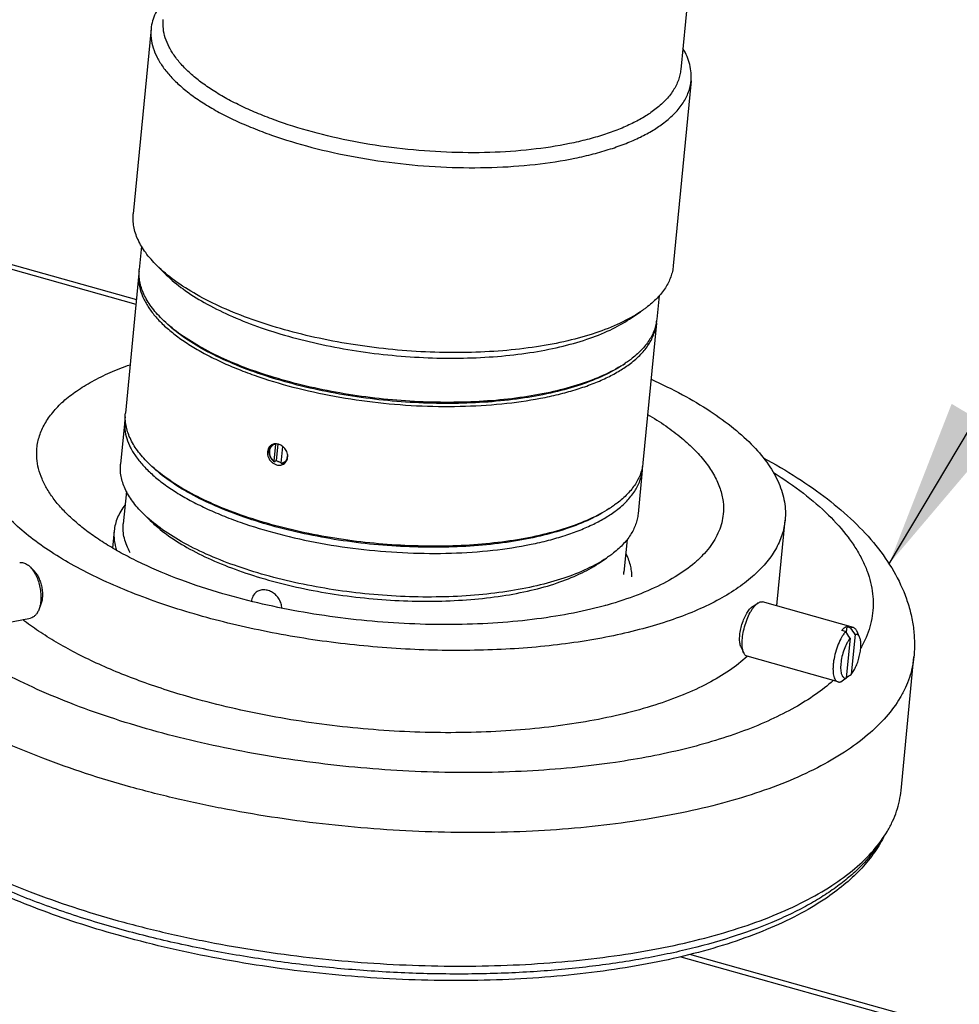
# Model space of a CAD drawing. Header units: millimetres. Extents: x 72 to 394, y 60 to 262.
# Tile 24 of 36: x 353 to 370, y 183 to 200. Entities that reach past the tile are written whole.
import ezdxf

# ---------------------------------------------------------------- set-up
doc = ezdxf.new("R2010")
doc.units = ezdxf.units.MM
doc.header["$LTSCALE"] = 23.1
doc.layers.get('0').update_dxf_attribs({"linetype": 'CONTINUOUS'})
for name, color, linetype in [('1', 7, 'CONTINUOUS'), ('17', 7, 'CONTINUOUS'), ('256', 7, 'CONTINUOUS'), ('50_ALL_DETAILS', 7, 'CONTINUOUS')]:
    doc.layers.add(name, color=color, linetype=linetype)
doc.styles.get("Standard").update_dxf_attribs({"font": 'simfang.ttf'})
doc.dimstyles.get("Standard").update_dxf_attribs({"dimtxt": 3, "dimasz": 3, "dimexe": 2.5, "dimexo": 0.5, "dimtad": 1, "dimdsep": 46, "dimtxsty": 'STANDARD', "dimblk": '_FILLED', "dimblk1": '_FILLED', "dimblk2": '_FILLED', "dimcen": 0.09, "dimclrt": 3, "dimazin": 2, "dimtol": 1, "dimtp": 0.01, "dimtm": 0.01, "dimtfac": 1, "dimtofl": 0, "dimtmove": 0, "dimatfit": 3, "dimldrblk": '_FILLED', "dimfxl": 1, "dimtolj": 1, "dimarcsym": 0})

# ---------------------------------------------------------------- blocks, each defined once
blk = doc.blocks.new('_FILLED')
at = {"color": 0, "linetype": 'ByBlock'}
blk.add_solid([(0, 0), (-1, 0.1667), (-1, -0.1667)], dxfattribs=at)

msp = doc.modelspace()

# ---------------------------------------------------------------- linework, layer by layer
at = {"layer": '1', "color": 4}
msp.add_line((349.906, 196.811), (355.351, 195.275), dxfattribs=at)
at = {"layer": '1', "color": 7}
for p, q in [((350.054, 196.854), (355.359, 195.357)), ((366.699, 189.999), (366.838, 191.454)), ((353.548, 190.555), (353.484, 190.621)), ((366.256, 189.918), (366.355, 189.985)), ((368.047, 189.551), (366.438, 190.005)), ((353.665, 189.949), (353.631, 189.864)), ((351.994, 189.43), (353.485, 189.719)), ((367.91, 189.482), (367.84, 189.502)), ((367.928, 189.568), (367.919, 189.469)), ((367.928, 189.568), (367.998, 189.549)), ((368.157, 189.382), (368.107, 189.491)), ((367.99, 189.364), (367.922, 188.66)), ((368.078, 189.43), (368.01, 188.726)), ((366.056, 189.213), (366.107, 189.103)), ((367.775, 188.589), (366.167, 189.043)), ((366.169, 189.042), (366.168, 189.041)), ((366.169, 189.042), (366.168, 189.041)), ((368.89, 186.669), (369.117, 189.033))]:
    msp.add_line(p, q, dxfattribs=at)
for centre, radius, start, end in [((366.474, 189.809), 0.212, 123.903, 126.9462), ((365.51, 190.113), 1.194, 351.3614, 354.5102), ((366.349, 189.779), 0.168, 123.8847, 126.9643), ((344.013, 173.187), 28.923, 34.0072, 34.2908), ((344.102, 173.253), 28.923, 34.0072, 34.2908), ((358.285, 202.473), 16.843, 304.4969, 304.9037), ((358.907, 201.77), 15.907, 304.5291, 304.9129)]:
    msp.add_arc(centre, radius, start, end, dxfattribs=at)
for points, knots in [([(353.599, 192.726), (353.607, 192.8), (353.638, 192.95), (353.735, 193.166), (353.88, 193.371), (354.07, 193.566), (354.305, 193.749), (354.583, 193.918), (354.9, 194.073), (355.128, 194.163), (355.248, 194.205)], [0, 0, 0, 0, 0.095898, 0.195536, 0.30215, 0.418199, 0.54533, 0.684491, 0.836066, 1, 1, 1, 1]), ([(364.466, 193.946), (364.654, 193.862), (365.011, 193.688), (365.503, 193.398), (365.925, 193.094), (366.274, 192.778), (366.545, 192.453), (366.707, 192.17), (366.79, 191.944), (366.829, 191.78), (366.847, 191.616), (366.844, 191.507), (366.838, 191.454)], [0, 0, 0, 0, 0.169872, 0.326606, 0.469468, 0.598265, 0.713528, 0.816769, 0.86477, 0.910925, 0.955793, 1, 1, 1, 1]), ([(364.406, 193.325), (364.516, 193.261), (364.723, 193.129), (365.005, 192.917), (365.245, 192.697), (365.441, 192.473), (365.591, 192.246), (365.694, 192.016), (365.748, 191.787), (365.751, 191.633), (365.743, 191.559)], [0, 0, 0, 0, 0.163933, 0.315508, 0.454669, 0.5818, 0.697849, 0.804463, 0.904101, 1, 1, 1, 1]), ([(356.984, 190.123), (356.73, 190.195), (356.244, 190.349), (355.664, 190.583), (355.241, 190.789), (354.953, 190.947), (354.69, 191.111), (354.452, 191.28), (354.242, 191.454), (354.059, 191.631), (353.905, 191.812), (353.781, 191.994), (353.687, 192.177), (353.624, 192.361), (353.593, 192.545), (353.594, 192.667), (353.599, 192.726)], [0, 0, 0, 0, 0.174152, 0.33634, 0.412248, 0.484378, 0.552555, 0.616662, 0.676651, 0.732558, 0.784522, 0.832807, 0.877827, 0.920166, 0.960586, 1, 1, 1, 1]), ([(366.453, 192.557), (366.657, 192.447), (367.047, 192.22), (367.584, 191.844), (368.054, 191.444), (368.451, 191.017), (368.77, 190.56), (368.963, 190.151), (369.064, 189.812), (369.113, 189.554), (369.132, 189.293), (369.126, 189.119), (369.117, 189.033)], [0, 0, 0, 0, 0.148929, 0.288837, 0.420217, 0.544119, 0.662142, 0.776248, 0.83251, 0.888471, 0.94427, 1, 1, 1, 1]), ([(366.838, 191.454), (366.834, 191.409), (366.82, 191.32), (366.772, 191.142), (366.672, 190.922), (366.493, 190.674), (366.257, 190.44), (365.967, 190.221), (365.624, 190.018), (365.232, 189.833), (364.794, 189.668), (364.313, 189.524), (363.793, 189.401), (363.239, 189.301), (362.655, 189.225), (362.046, 189.173), (361.199, 189.137), (360.114, 189.156), (358.811, 189.275), (357.738, 189.455), (356.908, 189.645), (356.314, 189.808), (355.748, 189.99), (355.215, 190.19), (354.72, 190.406), (354.266, 190.636), (353.856, 190.879), (353.496, 191.133), (353.186, 191.396), (352.861, 191.738), (352.674, 192.028), (352.596, 192.227)], [0, 0, 0, 0, 0.008414, 0.016917, 0.034499, 0.053365, 0.073961, 0.09658, 0.121383, 0.14843, 0.177699, 0.209106, 0.242519, 0.277765, 0.314639, 0.352914, 0.392338, 0.473547, 0.556038, 0.6375, 0.677143, 0.715693, 0.752896, 0.788519, 0.822352, 0.854214, 0.883963, 0.911504, 0.936799, 0.959889, 1, 1, 1, 1]), ([(365.743, 191.559), (365.739, 191.508), (365.721, 191.405), (365.67, 191.254), (365.596, 191.107), (365.499, 190.964), (365.379, 190.826), (365.185, 190.644), (364.884, 190.432), (364.456, 190.213), (363.955, 190.023), (363.389, 189.866), (362.767, 189.743), (362.097, 189.657), (361.39, 189.608), (360.657, 189.599), (359.908, 189.628), (359.156, 189.695), (358.412, 189.799), (357.687, 189.94), (357.215, 190.058), (356.984, 190.123)], [0, 0, 0, 0, 0.016224, 0.032759, 0.049894, 0.067879, 0.086922, 0.107181, 0.15173, 0.202063, 0.258215, 0.319902, 0.386612, 0.45766, 0.532237, 0.609438, 0.688293, 0.767794, 0.846917, 0.924646, 1, 1, 1, 1]), ([(353.294, 190.701), (353.306, 190.703), (353.329, 190.705), (353.378, 190.697), (353.412, 190.68), (353.433, 190.665)], [0, 0, 0, 0, 0.230784, 0.470227, 1, 1, 1, 1]), ([(353.433, 190.665), (353.438, 190.662), (353.456, 190.649), (353.472, 190.634), (353.484, 190.621)], [0, 0, 0, 0, 0.23889, 1, 1, 1, 1]), ([(353.484, 190.621), (353.505, 190.6), (353.543, 190.551), (353.591, 190.465), (353.628, 190.367), (353.655, 190.262), (353.67, 190.154), (353.671, 190.049), (353.659, 189.952), (353.642, 189.892), (353.631, 189.864)], [0, 0, 0, 0, 0.110398, 0.232852, 0.364114, 0.5, 0.635886, 0.767148, 0.889602, 1, 1, 1, 1]), ([(353.548, 190.555), (353.564, 190.538), (353.595, 190.499), (353.633, 190.43), (353.664, 190.352), (353.685, 190.268), (353.697, 190.182), (353.698, 190.098), (353.688, 190.02), (353.674, 189.971), (353.665, 189.949)], [0, 0, 0, 0, 0.110397, 0.232852, 0.364114, 0.5, 0.635886, 0.767148, 0.889602, 1, 1, 1, 1]), ([(366.107, 189.103), (366.101, 189.116), (366.092, 189.143), (366.083, 189.189), (366.078, 189.242), (366.078, 189.322), (366.089, 189.431), (366.119, 189.565), (366.162, 189.696), (366.208, 189.797), (366.25, 189.868), (366.281, 189.913), (366.312, 189.95), (366.335, 189.97), (366.346, 189.979)], [0, 0, 0, 0, 0.042733, 0.092153, 0.14801, 0.209694, 0.346834, 0.494886, 0.643704, 0.783048, 0.846292, 0.903941, 0.9553, 1, 1, 1, 1]), ([(366.355, 189.985), (366.363, 189.99), (366.376, 189.998), (366.398, 190.006), (366.419, 190.009), (366.432, 190.007), (366.438, 190.005)], [0, 0, 0, 0, 0.289904, 0.547669, 0.780695, 1, 1, 1, 1]), ([(353.631, 189.864), (353.623, 189.845), (353.606, 189.81), (353.571, 189.765), (353.531, 189.734), (353.5, 189.722), (353.485, 189.719)], [0, 0, 0, 0, 0.289835, 0.548604, 0.781726, 1, 1, 1, 1]), ([(366.056, 189.213), (366.052, 189.222), (366.044, 189.245), (366.037, 189.281), (366.034, 189.323), (366.033, 189.388), (366.043, 189.475), (366.066, 189.582), (366.101, 189.687), (366.144, 189.781), (366.185, 189.848), (366.221, 189.89), (366.239, 189.906), (366.248, 189.913)], [0, 0, 0, 0, 0.042737, 0.092162, 0.148026, 0.209715, 0.346868, 0.494935, 0.643768, 0.783127, 0.903931, 0.955295, 1, 1, 1, 1]), ([(356.36, 188.304), (356.057, 188.389), (355.478, 188.574), (354.788, 188.853), (354.285, 189.099), (353.944, 189.287), (353.632, 189.483), (353.439, 189.622), (353.348, 189.693)], [0, 0, 0, 0, 0.282856, 0.546049, 0.669117, 0.785972, 0.896328, 1, 1, 1, 1]), ([(367.91, 189.482), (367.897, 189.468), (367.873, 189.437), (367.826, 189.363), (367.775, 189.255), (367.727, 189.114), (367.7, 188.99), (367.689, 188.893), (367.685, 188.826), (367.687, 188.765), (367.695, 188.711), (367.707, 188.665), (367.724, 188.628), (367.747, 188.602), (367.766, 188.592), (367.775, 188.589)], [0, 0, 0, 0, 0.057768, 0.122465, 0.268096, 0.425935, 0.583065, 0.657345, 0.726759, 0.790044, 0.846215, 0.894696, 0.935536, 0.969784, 1, 1, 1, 1]), ([(367.885, 189.544), (367.881, 189.542), (367.865, 189.529), (367.851, 189.514), (367.84, 189.502)], [0, 0, 0, 0, 0.230843, 1, 1, 1, 1]), ([(367.928, 189.568), (367.925, 189.567), (367.909, 189.561), (367.895, 189.552), (367.885, 189.544)], [0, 0, 0, 0, 0.229047, 1, 1, 1, 1]), ([(368.047, 189.551), (368.039, 189.553), (368.022, 189.555), (368.006, 189.552), (367.998, 189.549)], [0, 0, 0, 0, 0.47812, 1, 1, 1, 1]), ([(368.107, 189.491), (368.103, 189.499), (368.096, 189.513), (368.081, 189.531), (368.065, 189.544), (368.053, 189.55), (368.047, 189.551)], [0, 0, 0, 0, 0.289878, 0.547659, 0.780688, 1, 1, 1, 1]), ([(367.99, 189.364), (367.98, 189.351), (367.959, 189.323), (367.92, 189.257), (367.879, 189.161), (367.843, 189.039), (367.825, 188.935), (367.82, 188.856), (367.821, 188.804), (367.827, 188.758), (367.838, 188.719), (367.853, 188.689), (367.872, 188.667), (367.897, 188.657), (367.914, 188.658), (367.922, 188.66)], [0, 0, 0, 0, 0.062659, 0.132531, 0.288079, 0.453099, 0.612353, 0.685295, 0.751656, 0.810251, 0.86039, 0.902154, 0.936899, 0.967892, 1, 1, 1, 1]), ([(368.01, 188.726), (368.027, 188.746), (368.059, 188.794), (368.099, 188.874), (368.133, 188.964), (368.159, 189.06), (368.176, 189.155), (368.182, 189.242), (368.178, 189.309), (368.168, 189.354), (368.161, 189.373), (368.157, 189.382)], [0, 0, 0, 0, 0.113604, 0.244738, 0.38685, 0.532289, 0.6731, 0.801757, 0.911974, 0.958874, 1, 1, 1, 1]), ([(368.157, 189.382), (368.153, 189.39), (368.144, 189.406), (368.125, 189.424), (368.102, 189.433), (368.086, 189.432), (368.078, 189.43)], [0, 0, 0, 0, 0.291437, 0.538539, 0.76427, 1, 1, 1, 1]), ([(366.167, 189.043), (366.161, 189.045), (366.148, 189.05), (366.132, 189.063), (366.118, 189.081), (366.11, 189.096), (366.107, 189.103)], [0, 0, 0, 0, 0.219311, 0.45234, 0.710122, 1, 1, 1, 1]), ([(366.168, 189.041), (366.07, 188.951), (365.848, 188.778), (365.466, 188.552), (365.023, 188.348), (364.523, 188.169), (363.971, 188.016), (363.373, 187.891), (362.735, 187.794), (362.063, 187.728), (361.365, 187.692), (360.648, 187.688), (359.919, 187.715), (359.187, 187.773), (358.457, 187.861), (357.739, 187.978), (357.04, 188.124), (356.583, 188.241), (356.36, 188.304)], [0, 0, 0, 0, 0.03938, 0.083041, 0.131117, 0.183545, 0.240116, 0.300507, 0.364308, 0.431036, 0.500156, 0.571092, 0.643235, 0.715958, 0.788624, 0.8606, 0.931259, 1, 1, 1, 1]), ([(367.775, 188.589), (367.783, 188.587), (367.799, 188.585), (367.816, 188.589), (367.824, 188.592)], [0, 0, 0, 0, 0.47812, 1, 1, 1, 1]), ([(349.605, 188.037), (349.631, 187.907), (349.716, 187.641), (349.925, 187.258), (350.216, 186.879), (350.586, 186.508), (351.032, 186.148), (351.549, 185.8), (352.135, 185.468), (352.783, 185.155), (353.488, 184.864), (354.243, 184.596), (355.043, 184.355), (355.88, 184.143), (356.747, 183.961), (357.635, 183.811), (358.538, 183.694), (359.447, 183.612), (360.354, 183.565), (361.251, 183.554), (362.131, 183.578), (362.984, 183.638), (363.805, 183.733), (364.585, 183.861), (365.317, 184.023), (365.996, 184.216), (366.616, 184.439), (367.17, 184.69), (367.655, 184.967), (368.067, 185.268), (368.401, 185.59), (368.616, 185.881), (368.743, 186.12), (368.815, 186.3), (368.865, 186.483), (368.884, 186.607), (368.89, 186.669)], [0, 0, 0, 0, 0.018175, 0.037872, 0.059503, 0.083322, 0.10945, 0.137908, 0.16864, 0.201527, 0.236403, 0.273064, 0.311275, 0.350777, 0.391292, 0.432527, 0.474178, 0.515938, 0.557497, 0.598548, 0.63879, 0.677935, 0.715709, 0.751859, 0.78616, 0.818418, 0.84848, 0.876244, 0.901676, 0.924822, 0.945841, 0.965032, 0.974092, 0.982883, 0.991489, 1, 1, 1, 1]), ([(355.022, 184.11), (354.781, 184.178), (354.311, 184.32), (353.63, 184.56), (352.99, 184.82), (352.394, 185.099), (351.848, 185.395), (351.354, 185.706), (350.917, 186.03), (350.656, 186.263), (350.536, 186.381)], [0, 0, 0, 0, 0.147805, 0.290242, 0.426584, 0.556208, 0.678612, 0.793447, 0.900553, 1, 1, 1, 1]), ([(368.581, 185.842), (368.528, 185.738), (368.403, 185.534), (368.165, 185.251), (367.876, 184.985), (367.658, 184.825), (367.543, 184.747)], [0, 0, 0, 0, 0.228656, 0.469622, 0.725965, 1, 1, 1, 1]), ([(367.543, 184.747), (367.387, 184.643), (367.051, 184.446), (366.498, 184.191), (365.882, 183.965), (365.208, 183.77), (364.482, 183.607), (363.708, 183.477), (362.895, 183.382), (362.049, 183.321), (361.177, 183.297), (360.288, 183.308), (359.389, 183.355), (358.488, 183.438), (357.594, 183.555), (356.714, 183.705), (355.857, 183.888), (355.297, 184.032), (355.022, 184.11)], [0, 0, 0, 0, 0.043655, 0.09102, 0.142112, 0.196817, 0.254917, 0.316111, 0.380033, 0.446266, 0.51435, 0.583797, 0.654094, 0.724719, 0.795141, 0.864836, 0.933287, 1, 1, 1, 1])]:
    msp.add_open_spline(points, degree=3, knots=knots, dxfattribs=at)
at = {"layer": '1', "color": 4}
for points, knots in [([(366.631, 192.297), (366.813, 192.183), (367.153, 191.949), (367.599, 191.567), (367.902, 191.229), (368.092, 190.956), (368.205, 190.755), (368.293, 190.554), (368.356, 190.353), (368.392, 190.153), (368.402, 189.954), (368.385, 189.757), (368.343, 189.563), (368.274, 189.373), (368.212, 189.251), (368.178, 189.191)], [0, 0, 0, 0, 0.167798, 0.319632, 0.455886, 0.518616, 0.578079, 0.634658, 0.688834, 0.741185, 0.792371, 0.843113, 0.894155, 0.946226, 1, 1, 1, 1]), ([(369.117, 189.033), (369.111, 188.971), (369.092, 188.847), (369.042, 188.664), (368.97, 188.485), (368.843, 188.245), (368.628, 187.954), (368.294, 187.632), (367.883, 187.331), (367.398, 187.054), (366.843, 186.803), (366.224, 186.58), (365.545, 186.387), (364.812, 186.226), (364.032, 186.097), (363.212, 186.002), (362.358, 185.942), (361.479, 185.918), (360.581, 185.929), (359.674, 185.976), (358.765, 186.058), (357.863, 186.175), (356.974, 186.325), (356.107, 186.507), (355.27, 186.719), (354.47, 186.96), (353.715, 187.228), (353.01, 187.519), (352.362, 187.832), (351.776, 188.164), (351.259, 188.512), (350.813, 188.873), (350.443, 189.243), (350.152, 189.622), (349.944, 190.005), (349.859, 190.271), (349.832, 190.401)], [0, 0, 0, 0, 0.008511, 0.017117, 0.025908, 0.034968, 0.054159, 0.075178, 0.098324, 0.123756, 0.15152, 0.181582, 0.21384, 0.248141, 0.284291, 0.322065, 0.36121, 0.401452, 0.442503, 0.484062, 0.525822, 0.567473, 0.608708, 0.649223, 0.688725, 0.726936, 0.763597, 0.798473, 0.83136, 0.862092, 0.89055, 0.916678, 0.940497, 0.962128, 0.981825, 1, 1, 1, 1]), ([(363.835, 187.165), (363.581, 187.127), (363.061, 187.064), (362.265, 187.005), (361.444, 186.979), (360.605, 186.988), (359.756, 187.03), (358.906, 187.106), (358.061, 187.215), (357.229, 187.356), (356.419, 187.527), (355.637, 187.727), (354.892, 187.955), (354.189, 188.207), (353.535, 188.483), (352.936, 188.778), (352.397, 189.091), (352.069, 189.319), (351.917, 189.436)], [0, 0, 0, 0, 0.062206, 0.126779, 0.193249, 0.261123, 0.329883, 0.399002, 0.467945, 0.536181, 0.60319, 0.668468, 0.731536, 0.791952, 0.849314, 0.903279, 0.95357, 1, 1, 1, 1]), ([(367.691, 188.613), (367.591, 188.524), (367.371, 188.353), (367.001, 188.124), (366.58, 187.912), (366.112, 187.718), (365.599, 187.546), (365.044, 187.394), (364.452, 187.265), (364.044, 187.196), (363.835, 187.165)], [0, 0, 0, 0, 0.09586, 0.200083, 0.312937, 0.434419, 0.564318, 0.702248, 0.847687, 1, 1, 1, 1]), ([(354.988, 184.236), (354.656, 184.329), (354.169, 184.481), (353.539, 184.711), (352.954, 184.946), (352.278, 185.258), (351.656, 185.609), (351.212, 185.905), (350.916, 186.127), (350.648, 186.354), (350.411, 186.584), (350.204, 186.818), (349.978, 187.123), (349.845, 187.369), (349.78, 187.535)], [0, 0, 0, 0, 0.162981, 0.241262, 0.317131, 0.460906, 0.593123, 0.654649, 0.713026, 0.768242, 0.820327, 0.869369, 0.915519, 1, 1, 1, 1]), ([(368.504, 185.736), (368.415, 185.594), (368.251, 185.391), (367.992, 185.148), (367.765, 184.967), (367.512, 184.795), (367.233, 184.63), (366.929, 184.475), (366.482, 184.275), (365.865, 184.052), (365.205, 183.872), (364.641, 183.748), (364.035, 183.636), (363.241, 183.526), (362.252, 183.444), (361.225, 183.411), (360.173, 183.428), (359.11, 183.494), (358.047, 183.608), (356.999, 183.769), (355.979, 183.975), (355.313, 184.144), (354.988, 184.236)], [0, 0, 0, 0, 0.035415, 0.054652, 0.07502, 0.096582, 0.119374, 0.143415, 0.168706, 0.222958, 0.281897, 0.313006, 0.345126, 0.412107, 0.482239, 0.554843, 0.629189, 0.704514, 0.780036, 0.85497, 0.92854, 1, 1, 1, 1])]:
    msp.add_open_spline(points, degree=3, knots=knots, dxfattribs=at)
at = {"layer": '17', "color": 7}
for p, q in [((365.175, 201.329), (364.993, 199.432)), ((355.619, 200.149), (355.304, 196.875)), ((365.175, 199.231), (364.86, 195.957)), ((355.45, 196.301), (355.411, 195.892)), ((355.885, 195.798), (355.721, 195.961)), ((355.404, 195.82), (355.166, 193.346)), ((364.608, 195.421), (364.568, 195.012)), ((364.084, 195.011), (364.277, 195.139)), ((355.843, 194.984), (355.81, 195.016)), ((364.561, 194.94), (364.324, 192.467)), ((363.971, 194.203), (364.009, 194.229)), ((355.154, 193.219), (355.079, 192.446)), ((357.798, 192.496), (357.827, 192.797)), ((357.827, 192.797), (357.829, 192.803)), ((357.839, 192.509), (357.867, 192.798)), ((357.923, 192.461), (357.951, 192.756)), ((355.598, 192.438), (355.566, 192.47)), ((357.839, 192.509), (357.804, 192.483)), ((364.312, 192.339), (364.237, 191.566)), ((355.183, 191.96), (355.128, 191.386)), ((355.602, 191.448), (355.479, 191.57)), ((363.726, 191.657), (363.765, 191.683)), ((354.966, 191.264), (354.937, 190.96)), ((364.043, 191.109), (363.987, 190.535)), ((363.534, 190.686), (363.678, 190.782)), ((357.395, 190.015), (357.395, 190.015)), ((357.395, 190.015), (357.395, 190.015))]:
    msp.add_line(p, q, dxfattribs=at)
for centre, radius, start, end in [((356.163, 195.747), 0.763, 171.8182, 174.5105), ((357.374, 196.593), 2.221, 225.2422, 226.4339), ((357.366, 196.519), 2.163, 225.2331, 225.8158), ((363.802, 195.013), 0.762, 354.5121, 357.215), ((362.775, 195.989), 2.149, 303.4818, 303.7909), ((362.785, 196.058), 2.201, 302.583, 303.7861), ((355.914, 193.146), 0.764, 169.7215, 174.5069), ((357.849, 192.682), 0.142, 134.0333, 140.481), ((357.804, 192.572), 0.235, 51.1706, 52.004), ((357.129, 194.047), 2.221, 225.2422, 226.4331), ((358.85, 193.045), 1.188, 207.5723, 208.2779), ((357.951, 192.66), 0.187, 254.3436, 261.6918), ((358.976, 193.01), 1.188, 207.5723, 208.2779), ((357.919, 192.59), 0.142, 294.0458, 300.7088), ((363.551, 192.412), 0.764, 354.5161, 359.3296), ((362.541, 193.512), 2.201, 302.5846, 303.7862), ((363.253, 190.606), 0.738, 351.0478, 354.5096), ((362.67, 191.019), 1.462, 312.6707, 313.3016)]:
    msp.add_arc(centre, radius, start, end, dxfattribs=at)
for points, knots in [([(355.871, 200.685), (355.835, 200.644), (355.77, 200.562), (355.693, 200.428), (355.641, 200.291), (355.623, 200.196), (355.619, 200.149)], [0, 0, 0, 0, 0.269454, 0.522726, 0.764401, 1, 1, 1, 1]), ([(364.533, 198.719), (364.474, 198.673), (364.344, 198.586), (364.129, 198.47), (363.887, 198.364), (363.62, 198.269), (363.33, 198.186), (362.906, 198.088), (362.332, 198.002), (361.604, 197.952), (360.842, 197.957), (360.067, 198.017), (359.303, 198.128), (358.57, 198.289), (357.992, 198.464), (357.564, 198.626), (357.269, 198.754), (356.997, 198.89), (356.75, 199.033), (356.529, 199.182), (356.336, 199.336), (356.172, 199.495), (356.039, 199.656), (355.937, 199.819), (355.867, 199.984), (355.831, 200.149), (355.83, 200.258), (355.835, 200.312)], [0, 0, 0, 0, 0.023032, 0.048073, 0.075144, 0.104206, 0.135178, 0.16794, 0.238204, 0.313568, 0.392321, 0.472591, 0.552442, 0.629956, 0.703317, 0.737935, 0.770932, 0.802158, 0.831488, 0.858835, 0.884155, 0.907459, 0.928828, 0.948431, 0.966543, 0.983563, 1, 1, 1, 1]), ([(355.619, 200.149), (355.613, 200.093), (355.614, 199.979), (355.652, 199.807), (355.725, 199.635), (355.831, 199.465), (355.97, 199.296), (356.141, 199.131), (356.342, 198.97), (356.573, 198.814), (356.831, 198.665), (357.115, 198.523), (357.422, 198.39), (357.87, 198.221), (358.472, 198.039), (359.237, 197.871), (360.035, 197.754), (360.843, 197.692), (361.638, 197.687), (362.398, 197.738), (362.997, 197.829), (363.439, 197.931), (363.742, 198.018), (364.02, 198.117), (364.273, 198.227), (364.497, 198.348), (364.633, 198.439), (364.695, 198.487)], [0, 0, 0, 0, 0.016437, 0.033457, 0.051569, 0.071172, 0.092541, 0.115845, 0.141165, 0.168512, 0.197842, 0.229068, 0.262065, 0.296683, 0.370044, 0.447558, 0.527409, 0.607679, 0.686432, 0.761796, 0.83206, 0.864822, 0.895794, 0.924856, 0.951927, 0.976968, 1, 1, 1, 1]), ([(365.175, 199.231), (365.179, 199.278), (365.18, 199.374), (365.155, 199.519), (365.105, 199.665), (365.057, 199.759), (365.029, 199.805)], [0, 0, 0, 0, 0.235591, 0.477262, 0.730536, 1, 1, 1, 1]), ([(364.993, 199.432), (364.99, 199.399), (364.979, 199.335), (364.942, 199.206), (364.861, 199.048), (364.718, 198.872), (364.599, 198.769), (364.533, 198.719)], [0, 0, 0, 0, 0.111356, 0.2242, 0.459497, 0.715879, 1, 1, 1, 1]), ([(364.695, 198.487), (364.763, 198.539), (364.888, 198.647), (365.037, 198.831), (365.121, 198.996), (365.161, 199.13), (365.171, 199.197), (365.175, 199.231)], [0, 0, 0, 0, 0.284121, 0.540503, 0.7758, 0.888644, 1, 1, 1, 1]), ([(355.721, 195.961), (355.65, 196.032), (355.524, 196.174), (355.404, 196.373), (355.341, 196.531), (355.312, 196.647), (355.299, 196.762), (355.3, 196.838), (355.304, 196.875)], [0, 0, 0, 0, 0.289592, 0.547258, 0.666381, 0.780514, 0.891157, 1, 1, 1, 1]), ([(364.277, 195.139), (364.163, 195.063), (363.906, 194.923), (363.474, 194.754), (362.978, 194.616), (362.427, 194.513), (361.832, 194.445), (361.203, 194.414), (360.554, 194.421), (359.895, 194.466), (359.239, 194.547), (358.6, 194.664), (357.989, 194.814), (357.417, 194.994), (356.896, 195.201), (356.436, 195.43), (356.043, 195.678), (355.818, 195.865), (355.721, 195.961)], [0, 0, 0, 0, 0.045496, 0.097032, 0.154323, 0.216775, 0.283583, 0.353783, 0.426303, 0.5, 0.573697, 0.646217, 0.716417, 0.783225, 0.845677, 0.902968, 0.954505, 1, 1, 1, 1]), ([(364.86, 195.957), (364.857, 195.924), (364.846, 195.856), (364.807, 195.722), (364.723, 195.557), (364.573, 195.374), (364.449, 195.265), (364.38, 195.213)], [0, 0, 0, 0, 0.111356, 0.2242, 0.459497, 0.715879, 1, 1, 1, 1]), ([(355.404, 195.82), (355.398, 195.767), (355.4, 195.657), (355.436, 195.492), (355.505, 195.328), (355.607, 195.164), (355.74, 195.003), (355.904, 194.844), (356.097, 194.69), (356.318, 194.541), (356.565, 194.398), (356.837, 194.262), (357.132, 194.134), (357.561, 193.972), (358.138, 193.797), (358.871, 193.637), (359.636, 193.525), (360.41, 193.466), (361.172, 193.461), (361.9, 193.51), (362.474, 193.597), (362.899, 193.694), (363.188, 193.777), (363.455, 193.872), (363.697, 193.978), (363.912, 194.094), (364.042, 194.181), (364.102, 194.227)], [0, 0, 0, 0, 0.016437, 0.033457, 0.051569, 0.071172, 0.092541, 0.115845, 0.141165, 0.168512, 0.197842, 0.229068, 0.262065, 0.296683, 0.370044, 0.447558, 0.527409, 0.607679, 0.686432, 0.761796, 0.83206, 0.864822, 0.895794, 0.924856, 0.951927, 0.976968, 1, 1, 1, 1]), ([(355.81, 195.016), (355.742, 195.084), (355.621, 195.22), (355.506, 195.411), (355.446, 195.563), (355.418, 195.673), (355.405, 195.783), (355.407, 195.857), (355.411, 195.892)], [0, 0, 0, 0, 0.289592, 0.547258, 0.666381, 0.780514, 0.891157, 1, 1, 1, 1]), ([(355.885, 195.798), (355.978, 195.706), (356.194, 195.527), (356.57, 195.29), (357.012, 195.07), (357.511, 194.872), (358.059, 194.699), (358.644, 194.555), (359.257, 194.443), (359.885, 194.365), (360.516, 194.322), (361.139, 194.316), (361.742, 194.345), (362.312, 194.41), (362.84, 194.51), (363.315, 194.641), (363.73, 194.803), (363.976, 194.938), (364.084, 195.011)], [0, 0, 0, 0, 0.045495, 0.097032, 0.154323, 0.216775, 0.283583, 0.353783, 0.426303, 0.5, 0.573697, 0.646217, 0.716417, 0.783225, 0.845677, 0.902968, 0.954504, 1, 1, 1, 1]), ([(364.38, 195.213), (364.372, 195.207), (364.338, 195.181), (364.303, 195.157), (364.277, 195.139)], [0, 0, 0, 0, 0.245513, 1, 1, 1, 1]), ([(363.971, 194.203), (363.863, 194.131), (363.619, 193.997), (363.208, 193.837), (362.737, 193.706), (362.214, 193.608), (361.648, 193.543), (361.051, 193.514), (360.434, 193.521), (359.808, 193.563), (359.185, 193.641), (358.578, 193.752), (357.997, 193.894), (357.454, 194.065), (356.96, 194.261), (356.522, 194.479), (356.149, 194.715), (355.935, 194.892), (355.843, 194.984)], [0, 0, 0, 0, 0.045496, 0.097033, 0.154323, 0.216775, 0.283583, 0.353783, 0.426303, 0.5, 0.573697, 0.646217, 0.716417, 0.783225, 0.845677, 0.902968, 0.954505, 1, 1, 1, 1]), ([(363.971, 194.203), (363.86, 194.133), (363.613, 194.003), (363.199, 193.846), (362.726, 193.719), (362.203, 193.623), (361.639, 193.561), (361.045, 193.534), (360.432, 193.541), (359.81, 193.583), (359.191, 193.66), (358.588, 193.77), (358.01, 193.91), (357.468, 194.078), (356.973, 194.272), (356.533, 194.487), (356.156, 194.719), (355.938, 194.894), (355.843, 194.984)], [0, 0, 0, 0, 0.045977, 0.097859, 0.155333, 0.21781, 0.284498, 0.354461, 0.426664, 0.500001, 0.573339, 0.645541, 0.715505, 0.782192, 0.844668, 0.902142, 0.954024, 1, 1, 1, 1]), ([(364.102, 194.227), (364.167, 194.277), (364.286, 194.38), (364.43, 194.556), (364.51, 194.715), (364.548, 194.843), (364.558, 194.908), (364.561, 194.94)], [0, 0, 0, 0, 0.284122, 0.540503, 0.7758, 0.888644, 1, 1, 1, 1]), ([(364.568, 195.012), (364.565, 194.98), (364.555, 194.916), (364.517, 194.787), (364.437, 194.629), (364.293, 194.453), (364.174, 194.349), (364.109, 194.299)], [0, 0, 0, 0, 0.111356, 0.2242, 0.459497, 0.715879, 1, 1, 1, 1]), ([(364.109, 194.299), (364.101, 194.293), (364.068, 194.269), (364.035, 194.246), (364.009, 194.229)], [0, 0, 0, 0, 0.245513, 1, 1, 1, 1]), ([(355.566, 192.47), (355.497, 192.538), (355.377, 192.674), (355.261, 192.865), (355.202, 193.017), (355.174, 193.127), (355.161, 193.238), (355.162, 193.311), (355.166, 193.346)], [0, 0, 0, 0, 0.289592, 0.547258, 0.666381, 0.780514, 0.891157, 1, 1, 1, 1]), ([(355.154, 193.219), (355.149, 193.166), (355.15, 193.056), (355.186, 192.892), (355.255, 192.727), (355.357, 192.564), (355.49, 192.402), (355.654, 192.244), (355.847, 192.09), (356.068, 191.94), (356.316, 191.797), (356.588, 191.661), (356.882, 191.533), (357.311, 191.371), (357.888, 191.197), (358.621, 191.036), (359.386, 190.924), (360.16, 190.865), (360.922, 190.86), (361.65, 190.909), (362.224, 190.996), (362.649, 191.093), (362.939, 191.177), (363.205, 191.272), (363.447, 191.378), (363.662, 191.494), (363.792, 191.581), (363.852, 191.626)], [0, 0, 0, 0, 0.016437, 0.033457, 0.051569, 0.071172, 0.092541, 0.115845, 0.141165, 0.168512, 0.197842, 0.229068, 0.262065, 0.296683, 0.370044, 0.447558, 0.527409, 0.607679, 0.686432, 0.761796, 0.83206, 0.864822, 0.895794, 0.924856, 0.951927, 0.976968, 1, 1, 1, 1]), ([(357.736, 192.775), (357.723, 192.765), (357.701, 192.741), (357.681, 192.694), (357.676, 192.641), (357.685, 192.587), (357.708, 192.534), (357.742, 192.489), (357.787, 192.453), (357.821, 192.438), (357.839, 192.433)], [0, 0, 0, 0, 0.110732, 0.225778, 0.347458, 0.475587, 0.608005, 0.741549, 0.873024, 1, 1, 1, 1]), ([(357.739, 192.772), (357.731, 192.763), (357.717, 192.741), (357.701, 192.691), (357.704, 192.62), (357.739, 192.541), (357.781, 192.499), (357.804, 192.483)], [0, 0, 0, 0, 0.113139, 0.229966, 0.476101, 0.737007, 1, 1, 1, 1]), ([(357.827, 192.797), (357.812, 192.795), (357.783, 192.786), (357.747, 192.759), (357.722, 192.72), (357.711, 192.673), (357.714, 192.624), (357.73, 192.575), (357.758, 192.53), (357.784, 192.506), (357.798, 192.496)], [0, 0, 0, 0, 0.115984, 0.22996, 0.346009, 0.467315, 0.595069, 0.728299, 0.86439, 1, 1, 1, 1]), ([(357.873, 192.797), (357.85, 192.803), (357.812, 192.806), (357.765, 192.793), (357.745, 192.782), (357.736, 192.775)], [0, 0, 0, 0, 0.515284, 0.760133, 1, 1, 1, 1]), ([(357.949, 192.758), (357.943, 192.763), (357.92, 192.779), (357.894, 192.791), (357.873, 192.797)], [0, 0, 0, 0, 0.256131, 1, 1, 1, 1]), ([(357.923, 192.461), (357.939, 192.463), (357.971, 192.474), (358.01, 192.507), (358.033, 192.554), (358.037, 192.589), (358.037, 192.607)], [0, 0, 0, 0, 0.245753, 0.487863, 0.736931, 1, 1, 1, 1]), ([(357.978, 192.456), (357.989, 192.464), (358.007, 192.483), (358.027, 192.518), (358.038, 192.559), (358.039, 192.602), (358.03, 192.645), (358.005, 192.701), (357.975, 192.737), (357.951, 192.756)], [0, 0, 0, 0, 0.113911, 0.229795, 0.349279, 0.473235, 0.601639, 0.733592, 1, 1, 1, 1]), ([(355.479, 191.57), (355.411, 191.638), (355.29, 191.774), (355.175, 191.965), (355.115, 192.116), (355.087, 192.227), (355.074, 192.337), (355.076, 192.41), (355.079, 192.446)], [0, 0, 0, 0, 0.289592, 0.547258, 0.666381, 0.780514, 0.891157, 1, 1, 1, 1]), ([(363.726, 191.657), (363.618, 191.585), (363.374, 191.451), (362.964, 191.291), (362.493, 191.16), (361.969, 191.062), (361.404, 190.997), (360.807, 190.968), (360.189, 190.975), (359.563, 191.017), (358.941, 191.095), (358.333, 191.206), (357.753, 191.348), (357.21, 191.519), (356.715, 191.715), (356.277, 191.933), (355.905, 192.169), (355.691, 192.346), (355.598, 192.438)], [0, 0, 0, 0, 0.045496, 0.097033, 0.154323, 0.216775, 0.283583, 0.353783, 0.426303, 0.5, 0.573697, 0.646217, 0.716417, 0.783225, 0.845677, 0.902968, 0.954505, 1, 1, 1, 1]), ([(363.726, 191.657), (363.616, 191.587), (363.368, 191.457), (362.954, 191.3), (362.481, 191.173), (361.958, 191.077), (361.395, 191.015), (360.801, 190.988), (360.187, 190.995), (359.565, 191.037), (358.947, 191.114), (358.343, 191.224), (357.765, 191.364), (357.224, 191.532), (356.728, 191.726), (356.289, 191.941), (355.912, 192.173), (355.693, 192.348), (355.599, 192.438)], [0, 0, 0, 0, 0.045976, 0.097857, 0.155331, 0.217808, 0.284496, 0.35446, 0.426662, 0.5, 0.573338, 0.64554, 0.715504, 0.782192, 0.844668, 0.902143, 0.954024, 1, 1, 1, 1]), ([(357.839, 192.509), (357.844, 192.506), (357.863, 192.494), (357.885, 192.485), (357.901, 192.48)], [0, 0, 0, 0, 0.255141, 1, 1, 1, 1]), ([(357.839, 192.433), (357.851, 192.429), (357.876, 192.425), (357.913, 192.427), (357.948, 192.437), (357.969, 192.449), (357.978, 192.456)], [0, 0, 0, 0, 0.260397, 0.512512, 0.758091, 1, 1, 1, 1]), ([(357.93, 192.448), (357.934, 192.448), (357.95, 192.45), (357.966, 192.455), (357.977, 192.46)], [0, 0, 0, 0, 0.253625, 1, 1, 1, 1]), ([(364.324, 192.467), (364.321, 192.434), (364.31, 192.37), (364.272, 192.241), (364.192, 192.083), (364.049, 191.907), (363.93, 191.804), (363.864, 191.753)], [0, 0, 0, 0, 0.111356, 0.2242, 0.459497, 0.715878, 1, 1, 1, 1]), ([(363.852, 191.626), (363.918, 191.676), (364.037, 191.78), (364.18, 191.956), (364.26, 192.114), (364.298, 192.242), (364.308, 192.307), (364.312, 192.339)], [0, 0, 0, 0, 0.284122, 0.540503, 0.7758, 0.888644, 1, 1, 1, 1]), ([(355.16, 191.722), (355.133, 191.687), (355.083, 191.615), (355.024, 191.501), (354.984, 191.384), (354.97, 191.304), (354.966, 191.264)], [0, 0, 0, 0, 0.265747, 0.518316, 0.761574, 1, 1, 1, 1]), ([(363.864, 191.753), (363.856, 191.747), (363.823, 191.723), (363.79, 191.7), (363.765, 191.683)], [0, 0, 0, 0, 0.24551, 1, 1, 1, 1]), ([(363.678, 190.782), (363.569, 190.71), (363.323, 190.575), (362.909, 190.413), (362.434, 190.281), (361.906, 190.182), (361.335, 190.117), (360.733, 190.088), (360.11, 190.094), (359.479, 190.137), (358.851, 190.215), (358.238, 190.327), (357.652, 190.471), (357.105, 190.643), (356.605, 190.841), (356.164, 191.061), (355.788, 191.299), (355.572, 191.478), (355.479, 191.57)], [0, 0, 0, 0, 0.045496, 0.097033, 0.154323, 0.216775, 0.283583, 0.353783, 0.426303, 0.5, 0.573697, 0.646217, 0.716417, 0.783225, 0.845677, 0.902968, 0.954505, 1, 1, 1, 1]), ([(364.237, 191.566), (364.234, 191.534), (364.224, 191.47), (364.186, 191.341), (364.105, 191.183), (363.962, 191.007), (363.843, 190.903), (363.778, 190.853)], [0, 0, 0, 0, 0.111356, 0.2242, 0.459497, 0.715878, 1, 1, 1, 1]), ([(355.25, 190.877), (355.227, 190.918), (355.186, 191.001), (355.144, 191.13), (355.123, 191.259), (355.124, 191.344), (355.128, 191.386)], [0, 0, 0, 0, 0.268062, 0.521065, 0.763334, 1, 1, 1, 1]), ([(355.602, 191.448), (355.692, 191.359), (355.901, 191.186), (356.265, 190.956), (356.692, 190.743), (357.175, 190.551), (357.705, 190.385), (358.271, 190.246), (358.864, 190.137), (359.471, 190.062), (360.082, 190.02), (360.685, 190.014), (361.268, 190.042), (361.819, 190.105), (362.33, 190.201), (362.79, 190.329), (363.191, 190.485), (363.429, 190.615), (363.534, 190.686)], [0, 0, 0, 0, 0.045495, 0.097032, 0.154323, 0.216775, 0.283583, 0.353783, 0.426303, 0.5, 0.573697, 0.646217, 0.716417, 0.783225, 0.845677, 0.902967, 0.954504, 1, 1, 1, 1]), ([(354.966, 191.264), (354.96, 191.207), (354.963, 191.089), (354.99, 190.974), (355.01, 190.917)], [0, 0, 0, 0, 0.490025, 1, 1, 1, 1]), ([(363.778, 190.853), (363.77, 190.847), (363.737, 190.823), (363.704, 190.799), (363.678, 190.782)], [0, 0, 0, 0, 0.24551, 1, 1, 1, 1]), ([(364.127, 190.45), (364.127, 190.485), (364.123, 190.555), (364.096, 190.699), (364.054, 190.803), (364.02, 190.87)], [0, 0, 0, 0, 0.238479, 0.482728, 1, 1, 1, 1]), ([(357.48, 190.177), (357.468, 190.168), (357.446, 190.147), (357.411, 190.095), (357.398, 190.047), (357.395, 190.015)], [0, 0, 0, 0, 0.240721, 0.486006, 1, 1, 1, 1]), ([(357.934, 189.894), (357.933, 189.921), (357.924, 189.977), (357.89, 190.054), (357.837, 190.122), (357.77, 190.176), (357.695, 190.21), (357.617, 190.224), (357.543, 190.214), (357.499, 190.192), (357.48, 190.177)], [0, 0, 0, 0, 0.127048, 0.25866, 0.392527, 0.525373, 0.653799, 0.775401, 0.889945, 1, 1, 1, 1])]:
    msp.add_open_spline(points, degree=3, knots=knots, dxfattribs=at)
at = {"layer": '256', "color": 4}
msp.add_line((364.993, 183.724), (385.408, 178.01), dxfattribs=at)
at = {"layer": '256', "color": 7}
msp.add_line((385.554, 178.053), (365.153, 183.763), dxfattribs=at)

# ---------------------------------------------------------------- leaders
at = {"layer": '50_ALL_DETAILS', "color": 4}
msp.add_leader([(368.679, 190.679), (375.537, 202.184), (380.537, 202.184)], dimstyle='STANDARD', override={"dimtad": 0}, dxfattribs=at)

doc.saveas('drawing.dxf')
